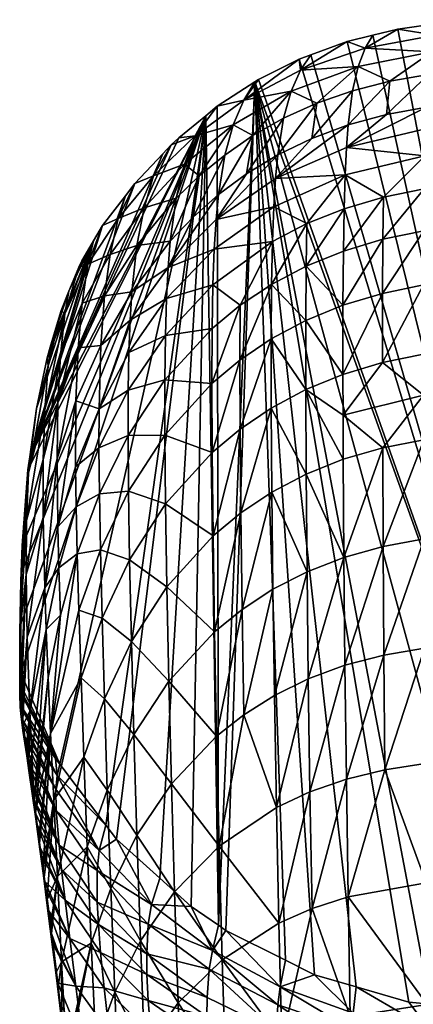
# Model space of a CAD drawing. Extents: x -0.027 to 0.037, y -0.111 to 0.028.
# Tile 9 of 18: x -0.027 to -0.005, y -0.027 to 0.028. Entities that reach past the tile are written whole.
import ezdxf

# ---------------------------------------------------------------- set-up
doc = ezdxf.new("R2010")
doc.units = 0
doc.layers.add('mesh', color=7, linetype='CONTINUOUS')

msp = doc.modelspace()

# ---------------------------------------------------------------- meshes
at = {"layer": 'mesh'}
mesh = msp.add_polyface(dxfattribs=at)
corners = [(0.004285, -0.027334, 0.000267), (-0.011091, 0.025859, 0.000267), (-0.011743, 0.025619, 0.000267), (-0.009059, 0.026607, 0.000267), (-0.006215, 0.027296, 0.000267), (-0.007612, 0.026958, 0.000267), (-0.003895, 0.027627, 0.000267), (-0.000054, 0.027827, 0.000267), (-0.003757, 0.027647, 0.000267), (-0.004716, 0.020204, 0.070442), (-0.004747, 0.018341, 0.077331), (-0.007032, 0.017881, 0.077099), (-0.002429, 0.013253, 0.090635), (-0.000054, 0.013352, 0.090602), (-0.000054, 0.012123, 0.09279), (-0.002423, 0.016282, 0.08416), (-0.000054, 0.015626, 0.085993), (-0.000054, 0.013977, 0.08949), (-0.000054, 0.010045, 0.095891), (-0.000054, 0.016381, 0.084095), (-0.000054, 0.017092, 0.082308), (-0.004769, 0.015993, 0.084057), (-0.000054, 0.018942, 0.07664), (-0.000054, 0.020348, 0.071374), (-0.000054, 0.01873, 0.077298), (-0.000054, 0.017347, 0.0816), (-0.007063, 0.015524, 0.083779), (-0.009271, 0.014865, 0.083318), (-0.009291, 0.011823, 0.089658), (-0.00708, 0.012488, 0.090169), (-0.00478, 0.012961, 0.090492), (-0.009232, 0.017235, 0.076689), (-0.01131, 0.016404, 0.076102), (-0.009174, 0.019128, 0.069896), (-0.011355, 0.014018, 0.082674), (-0.013063, 0.018933, 0.061901), (-0.009098, 0.020667, 0.063), (-0.013162, 0.017339, 0.068678), (-0.013284, 0.012996, 0.081861), (-0.011377, 0.010967, 0.08896), (0.002314, 0.016282, 0.08416), (0.00232, 0.013253, 0.090635)]
mesh.append_faces([[corners[k] for k in face] for face in [(0, 1, 2, 2), (0, 3, 1, 1), (0, 4, 5, 5), (0, 6, 4, 4), (0, 7, 8, 8), (9, 10, 11, 11), (12, 13, 14, 14), (15, 16, 17, 17), (14, 18, 12, 12), (15, 19, 16, 16), (15, 20, 19, 19), (21, 20, 15, 15), (22, 9, 23, 23), (22, 10, 9, 9), (24, 10, 22, 22), (24, 25, 10, 10), (21, 25, 20, 20), (21, 10, 25, 25), (26, 10, 21, 21), (26, 11, 10, 10), (27, 11, 26, 26), (26, 28, 27, 27), (26, 29, 28, 28), (21, 29, 26, 26), (21, 30, 29, 29), (15, 30, 21, 21), (15, 12, 30, 30), (17, 12, 15, 15), (17, 13, 12, 12), (31, 32, 33, 33), (31, 34, 32, 32), (33, 35, 36, 36), (32, 37, 33, 33), (38, 34, 39, 39), (38, 32, 34, 34), (34, 27, 28, 28), (31, 27, 34, 34), (31, 11, 27, 27), (33, 11, 31, 31), (33, 9, 11, 11), (36, 9, 33, 33), (40, 19, 20, 20), (40, 16, 19, 19), (41, 17, 16, 16)]])
mesh = msp.add_polyface(dxfattribs=at)
corners = [(-0.008045, 0.026238, 0.013288), (-0.007612, 0.026958, 0.000267), (-0.006215, 0.027296, 0.000267), (-0.01166, 0.025003, 0.012915), (-0.011091, 0.025859, 0.000267), (-0.009059, 0.026607, 0.000267), (-0.004328, 0.026023, 0.027754), (-0.00326, 0.026225, 0.026517), (-0.002575, 0.026228, 0.027233), (-0.003749, 0.026238, 0.025656), (-0.004006, 0.026273, 0.024741), (-0.004037, 0.026336, 0.023755), (-0.004119, 0.026962, 0.013282), (-0.003825, 0.026423, 0.022794), (-0.003382, 0.026524, 0.021914), (-0.002757, 0.026622, 0.02119), (-0.004676, 0.021708, 0.063453), (-0.000054, 0.021584, 0.065832), (-0.004716, 0.020204, 0.070442), (-0.004626, 0.022929, 0.056394), (-0.006854, 0.022514, 0.056291), (-0.004497, 0.02475, 0.042137), (-0.009098, 0.020667, 0.063), (-0.000054, 0.023605, 0.053988), (-0.006665, 0.024374, 0.042102), (-0.009004, 0.021928, 0.056029), (-0.013063, 0.018933, 0.061901), (-0.010753, 0.023145, 0.041612), (-0.011041, 0.021172, 0.055611), (-0.012939, 0.020256, 0.055047), (-0.00876, 0.023839, 0.041927), (-0.008441, 0.025204, 0.027669), (-0.011743, 0.025619, 0.000267), (-0.003895, 0.027627, 0.000267), (-0.012191, 0.023816, 0.027113), (-0.012616, 0.022302, 0.041168), (-0.000054, 0.022664, 0.060033), (-0.001156, 0.026527, 0.023893)]
mesh.append_faces([[corners[k] for k in face] for face in [(0, 1, 2, 2), (3, 4, 5, 5), (6, 7, 8, 8), (9, 7, 6, 6), (6, 10, 9, 9), (6, 11, 10, 10), (12, 11, 6, 6), (12, 13, 11, 11), (14, 13, 12, 12), (12, 15, 14, 14), (16, 17, 18, 18), (19, 20, 21, 21), (19, 22, 20, 20), (23, 19, 21, 21), (21, 24, 6, 6), (20, 24, 21, 21), (20, 25, 24, 24), (22, 25, 20, 20), (22, 26, 25, 25), (27, 28, 29, 29), (27, 30, 28, 28), (31, 30, 27, 27), (3, 32, 4, 4), (12, 2, 33, 33), (12, 0, 2, 2), (6, 0, 12, 12), (6, 31, 0, 0), (24, 31, 6, 6), (24, 30, 31, 31), (25, 30, 24, 24), (25, 28, 30, 30), (26, 28, 25, 25), (0, 5, 1, 1), (0, 3, 5, 5), (31, 3, 0, 0), (31, 34, 3, 3), (27, 34, 31, 31), (27, 35, 34, 34), (29, 35, 27, 27), (22, 16, 18, 18), (19, 16, 22, 22), (19, 36, 16, 16), (37, 10, 11, 11), (37, 9, 10, 10)]])
mesh = msp.add_polyface(dxfattribs=at)
corners = [(-0.014227, 0.024341, 0.000267), (-0.012511, -0.024879, 0.000267), (-0.010885, -0.025698, 0.000267), (-0.015839, -0.023201, 0.000267), (-0.011743, 0.025619, 0.000267), (-0.014014, 0.024479, 0.000267), (0.004285, -0.027334, 0.000267), (-0.007612, 0.026958, 0.000267), (-0.009059, 0.026607, 0.000267), (-0.000054, -0.027743, 0.000267), (-0.004394, -0.027334, 0.000267), (-0.005609, -0.02722, 0.000267), (-0.008556, -0.02637, 0.000267), (-0.011351, 0.002359, 0.099889), (-0.009273, 0.003193, 0.100675), (-0.009235, -0.002311, 0.104995), (-0.000054, -0.011862, 0.112016), (-0.000054, -0.013702, 0.112685), (-0.002383, -0.013694, 0.112623), (-0.002402, -0.00718, 0.10982), (-0.002416, -0.001027, 0.106279), (-0.000054, -0.007137, 0.109904), (-0.000054, -0.00211, 0.107107), (-0.000054, -0.003575, 0.107997), (-0.004755, -0.001271, 0.106039), (-0.006997, -0.007774, 0.109123), (-0.00704, -0.001696, 0.105615), (-0.004726, -0.007388, 0.109563), (-0.006941, -0.014202, 0.111909), (-0.004689, -0.01386, 0.112357), (-0.009103, -0.014729, 0.111268), (-0.000054, -0.016836, 0.113825), (-0.011302, -0.003114, 0.104181), (-0.011231, -0.009109, 0.107658), (-0.009178, -0.008349, 0.108487), (-0.011137, -0.01544, 0.110434), (-0.014835, -0.011122, 0.105481), (-0.013123, -0.010041, 0.106648), (-0.013012, -0.016321, 0.109421), (-0.013208, -0.004091, 0.103187), (-0.014935, -0.005218, 0.102035), (-0.013268, 0.001349, 0.098924), (-0.015006, 0.000187, 0.097803), (-0.007068, 0.003838, 0.101268)]
mesh.append_faces([[corners[k] for k in face] for face in [(0, 1, 2, 2), (0, 3, 1, 1), (4, 5, 6, 6), (7, 8, 6, 6), (0, 9, 6, 6), (10, 9, 0, 0), (0, 11, 10, 10), (0, 12, 11, 11), (2, 12, 0, 0), (13, 14, 15, 15), (16, 17, 18, 18), (19, 16, 18, 18), (20, 21, 19, 19), (22, 23, 20, 20), (24, 25, 26, 26), (27, 25, 24, 24), (28, 27, 29, 29), (28, 25, 27, 27), (30, 25, 28, 28), (20, 27, 24, 24), (19, 27, 20, 20), (19, 29, 27, 27), (18, 29, 19, 19), (18, 31, 29, 29), (17, 31, 18, 18), (15, 32, 13, 13), (15, 33, 32, 32), (34, 33, 15, 15), (34, 35, 33, 33), (30, 35, 34, 34), (36, 37, 38, 38), (36, 39, 37, 37), (40, 39, 36, 36), (41, 40, 42, 42), (41, 39, 40, 40), (32, 39, 41, 41), (32, 37, 39, 39), (33, 37, 32, 32), (33, 38, 37, 37), (35, 38, 33, 33), (34, 25, 30, 30), (34, 26, 25, 25), (15, 26, 34, 34), (15, 43, 26, 26)]])
mesh = msp.add_polyface(dxfattribs=at)
corners = [(-0.01848, 0.02121, 0.000267), (-0.026815, 0.00333, 0.000267), (-0.016972, 0.022448, 0.000267), (-0.019887, 0.019086, 0.010471), (-0.019377, 0.020311, 0.000267), (-0.018908, 0.02081, 0.000267), (-0.020941, 0.018649, 0.000267), (-0.017564, 0.021322, 0.011399), (-0.014839, 0.023327, 0.012245), (-0.014014, 0.024479, 0.000267), (-0.011743, 0.025619, 0.000267), (-0.014227, 0.024341, 0.000267), (-0.016325, 0.02298, 0.000267), (-0.016391, 0.016627, 0.060283), (-0.013063, 0.018933, 0.061901), (-0.013162, 0.017339, 0.068678), (-0.009174, 0.019128, 0.069896), (-0.01166, 0.025003, 0.012915), (-0.012191, 0.023816, 0.027113), (-0.014336, 0.021329, 0.040613), (-0.015905, 0.020245, 0.03997), (-0.015433, 0.021944, 0.026185), (-0.016258, 0.018026, 0.053571), (-0.01468, 0.019199, 0.054359), (-0.012939, 0.020256, 0.055047), (-0.011041, 0.021172, 0.055611), (-0.012616, 0.022302, 0.041168), (-0.018154, 0.019728, 0.025029), (-0.017328, 0.01907, 0.03926), (-0.017679, 0.016759, 0.052705), (-0.019074, 0.013933, 0.058335), (-0.018952, 0.015417, 0.051782), (-0.018615, 0.017824, 0.038501), (-0.020419, 0.01728, 0.023762), (-0.021873, 0.016682, 0.009519), (-0.021466, 0.017966, 0.000267), (-0.022753, 0.016293, 0.000267)]
mesh.append_faces([[corners[k] for k in face] for face in [(0, 1, 2, 2), (3, 4, 5, 5), (3, 6, 4, 4), (0, 7, 5, 5), (0, 2, 7, 7), (8, 9, 10, 10), (8, 11, 9, 9), (12, 11, 8, 8), (13, 14, 15, 15), (16, 15, 14, 14), (17, 8, 10, 10), (18, 8, 17, 17), (19, 20, 21, 21), (19, 22, 20, 20), (23, 22, 19, 19), (14, 24, 25, 25), (13, 24, 14, 14), (19, 26, 23, 23), (19, 18, 26, 26), (21, 18, 19, 19), (21, 8, 18, 18), (7, 8, 21, 21), (7, 12, 8, 8), (2, 12, 7, 7), (7, 3, 5, 5), (7, 27, 3, 3), (21, 27, 7, 7), (21, 28, 27, 27), (20, 28, 21, 21), (20, 29, 28, 28), (22, 29, 20, 20), (24, 23, 26, 26), (13, 23, 24, 24), (13, 22, 23, 23), (30, 29, 22, 22), (31, 28, 29, 29), (32, 28, 31, 31), (32, 27, 28, 28), (33, 27, 32, 32), (33, 3, 27, 27), (34, 3, 33, 33), (34, 6, 3, 3), (35, 6, 34, 34), (34, 36, 35, 35)]])
mesh = msp.add_polyface(dxfattribs=at)
corners = [(-0.025291, -0.014515, 0.012499), (-0.022559, -0.017309, 0.000267), (-0.02514, -0.013884, 0.000267), (-0.014227, 0.024341, 0.000267), (-0.016254, -0.022918, 0.000267), (-0.015839, -0.023201, 0.000267), (-0.016972, 0.022448, 0.000267), (-0.017781, -0.021874, 0.000267), (-0.021968, -0.018095, 0.000267), (-0.019547, -0.02028, 0.000267), (-0.027311, -0.008763, 0.000267), (-0.027343, -0.006099, 0.000267), (-0.025184, -0.002886, 0.060879), (-0.024221, 0.000525, 0.063533), (-0.024162, -0.0021, 0.069241), (-0.025244, -0.000593, 0.055218), (-0.025476, -0.015888, 0.073477), (-0.023948, -0.009046, 0.079818), (-0.023789, -0.013505, 0.084376), (-0.025646, -0.012176, 0.068678), (-0.024071, -0.005252, 0.074718), (-0.019035, -0.009234, 0.097912), (-0.016363, -0.012324, 0.104185), (-0.018893, -0.014987, 0.10131), (-0.016477, -0.006468, 0.100755), (-0.019143, -0.003944, 0.093775), (-0.016559, -0.0011, 0.096553), (-0.019216, 0.00069, 0.088886), (-0.020993, -0.012223, 0.094825), (-0.021128, -0.007019, 0.090758), (-0.021227, -0.002437, 0.085973), (-0.02129, 0.001401, 0.080584), (-0.022862, -0.001882, 0.077684), (-0.022769, -0.005701, 0.082932), (-0.022642, -0.010224, 0.087606), (-0.022479, -0.015337, 0.091598), (-0.020825, -0.017866, 0.098188), (-0.015006, 0.000187, 0.097803), (-0.014935, -0.005218, 0.102035), (-0.014835, -0.011122, 0.105481), (-0.016219, -0.018493, 0.106953), (-0.013012, -0.016321, 0.109421), (-0.022919, 0.001259, 0.072039)]
mesh.append_faces([[corners[k] for k in face] for face in [(0, 1, 2, 2), (3, 4, 5, 5), (6, 7, 4, 4), (6, 8, 9, 9), (6, 1, 8, 8), (6, 10, 2, 2), (6, 11, 10, 10), (12, 13, 14, 14), (12, 15, 13, 13), (16, 17, 18, 18), (19, 20, 17, 17), (14, 20, 19, 19), (21, 22, 23, 23), (21, 24, 22, 22), (25, 24, 21, 21), (25, 26, 24, 24), (27, 26, 25, 25), (28, 21, 23, 23), (29, 21, 28, 28), (29, 25, 21, 21), (30, 25, 29, 29), (30, 27, 25, 25), (31, 27, 30, 30), (30, 32, 31, 31), (30, 33, 32, 32), (29, 33, 30, 30), (29, 34, 33, 33), (28, 34, 29, 29), (28, 35, 34, 34), (36, 35, 28, 28), (37, 24, 26, 26), (38, 24, 37, 37), (38, 22, 24, 24), (39, 22, 38, 38), (39, 40, 22, 22), (41, 40, 39, 39), (42, 14, 13, 13), (32, 14, 42, 42), (32, 20, 14, 14), (33, 20, 32, 32), (33, 17, 20, 20), (34, 17, 33, 33), (34, 18, 17, 17), (35, 18, 34, 34)]])
mesh = msp.add_polyface(dxfattribs=at)
corners = [(-0.016325, 0.02298, 0.000267), (-0.016254, -0.022918, 0.000267), (-0.014227, 0.024341, 0.000267), (-0.023255, 0.015433, 0.000267), (-0.024075, 0.013969, 0.000267), (-0.024625, 0.012614, 0.000267), (-0.023905, 0.014317, 0.000267), (-0.026815, 0.00333, 0.000267), (-0.022753, 0.016293, 0.000267), (-0.020941, 0.018649, 0.000267), (-0.021466, 0.017966, 0.000267), (-0.019377, 0.020311, 0.000267), (-0.018908, 0.02081, 0.000267), (-0.01848, 0.02121, 0.000267), (-0.020419, 0.01728, 0.023762), (-0.022312, 0.014674, 0.022451), (-0.021873, 0.016682, 0.009519), (-0.02485, 0.011351, 0.007575), (-0.023562, 0.014133, 0.008566), (-0.013235, 0.015401, 0.07535), (-0.01131, 0.016404, 0.076102), (-0.013284, 0.012996, 0.081861), (-0.013162, 0.017339, 0.068678), (-0.016495, 0.014965, 0.066917), (-0.016391, 0.016627, 0.060283), (-0.019074, 0.013933, 0.058335), (-0.015039, 0.011822, 0.080901), (-0.01657, 0.01297, 0.073449), (-0.019166, 0.012196, 0.06481), (-0.021207, 0.010999, 0.056208), (-0.02111, 0.01257, 0.049828), (-0.018952, 0.015417, 0.051782), (-0.020825, 0.015169, 0.03689), (-0.018615, 0.017824, 0.038501), (-0.022635, 0.012362, 0.03522), (-0.016258, 0.018026, 0.053571), (-0.017679, 0.016759, 0.052705), (-0.023892, 0.01194, 0.021131), (-0.025094, 0.009015, 0.019776), (-0.025067, 0.011525, 0.000267), (-0.019228, 0.010139, 0.071185), (-0.016615, 0.010523, 0.079822)]
mesh.append_faces([[corners[k] for k in face] for face in [(0, 1, 2, 2), (3, 4, 5, 5), (6, 4, 3, 3), (7, 8, 3, 3), (7, 9, 10, 10), (7, 11, 9, 9), (12, 11, 7, 7), (13, 12, 7, 7), (14, 15, 16, 16), (17, 5, 4, 4), (18, 3, 8, 8), (18, 6, 3, 3), (19, 20, 21, 21), (19, 22, 20, 20), (23, 22, 19, 19), (23, 24, 22, 22), (25, 24, 23, 23), (26, 19, 21, 21), (27, 19, 26, 26), (27, 23, 19, 19), (28, 23, 27, 27), (28, 25, 23, 23), (29, 25, 28, 28), (30, 25, 29, 29), (30, 31, 25, 25), (32, 31, 30, 30), (32, 33, 31, 31), (14, 33, 32, 32), (32, 15, 14, 14), (32, 34, 15, 15), (30, 34, 32, 32), (25, 35, 24, 24), (31, 36, 25, 25), (37, 38, 18, 18), (18, 4, 6, 6), (18, 17, 4, 4), (38, 17, 18, 18), (17, 39, 5, 5), (27, 40, 28, 28), (26, 41, 27, 27), (16, 18, 8, 8), (15, 18, 16, 16), (15, 37, 18, 18), (34, 37, 15, 15)]])
mesh = msp.add_polyface(dxfattribs=at)
corners = [(-0.014227, 0.024341, 0.000267), (0.004285, -0.027334, 0.000267), (-0.014014, 0.024479, 0.000267), (-0.002425, 0.004563, 0.101881), (-0.000054, 0.001115, 0.104892), (-0.002416, -0.001027, 0.106279), (-0.000054, 0.004057, 0.102486), (-0.000054, 0.004649, 0.101909), (-0.004779, 0.006793, 0.099154), (-0.000054, 0.010045, 0.095891), (-0.000054, 0.009483, 0.096632), (-0.002429, 0.009365, 0.096618), (-0.000054, 0.006744, 0.099868), (-0.000054, 0.007171, 0.09937), (-0.000054, 0.009194, 0.097013), (-0.00704, -0.001696, 0.105615), (-0.007068, 0.003838, 0.101268), (-0.004773, 0.004291, 0.101667), (-0.00708, 0.012488, 0.090169), (-0.009292, 0.007948, 0.095517), (-0.009291, 0.011823, 0.089658), (-0.007082, 0.008609, 0.096073), (-0.00478, 0.012961, 0.090492), (-0.004782, 0.009079, 0.096437), (-0.002429, 0.013253, 0.090635), (-0.009285, 0.005676, 0.098196), (-0.011351, 0.002359, 0.099889), (-0.011376, 0.007096, 0.094771), (-0.009273, 0.003193, 0.100675), (-0.0133, 0.006068, 0.093847), (-0.013306, 0.009936, 0.088088), (-0.011377, 0.010967, 0.08896), (-0.004755, -0.001271, 0.106039), (-0.009235, -0.002311, 0.104995), (-0.011355, 0.014018, 0.082674), (0.002317, 0.004563, 0.101881), (0.002321, 0.009365, 0.096618)]
mesh.append_faces([[corners[k] for k in face] for face in [(0, 1, 2, 2), (3, 4, 5, 5), (3, 6, 4, 4), (3, 7, 6, 6), (8, 7, 3, 3), (9, 10, 11, 11), (8, 12, 7, 7), (8, 13, 12, 12), (11, 13, 8, 8), (11, 14, 13, 13), (10, 14, 11, 11), (15, 16, 17, 17), (18, 19, 20, 20), (18, 21, 19, 19), (22, 21, 18, 18), (22, 23, 21, 21), (24, 23, 22, 22), (21, 25, 19, 19), (21, 8, 25, 25), (23, 8, 21, 21), (23, 11, 8, 8), (24, 11, 23, 23), (24, 9, 11, 11), (26, 27, 28, 28), (29, 27, 26, 26), (30, 31, 27, 27), (32, 15, 17, 17), (8, 16, 25, 25), (8, 17, 16, 16), (3, 17, 8, 8), (3, 32, 17, 17), (5, 32, 3, 3), (28, 16, 33, 33), (28, 25, 16, 16), (27, 25, 28, 28), (27, 19, 25, 25), (31, 19, 27, 27), (31, 20, 19, 19), (34, 20, 31, 31), (12, 35, 7, 7), (36, 10, 9, 9), (36, 14, 10, 10), (36, 13, 14, 14)]])
mesh = msp.add_polyface(dxfattribs=at)
corners = [(-0.016972, 0.022448, 0.000267), (-0.016254, -0.022918, 0.000267), (-0.016325, 0.02298, 0.000267), (-0.019547, -0.02028, 0.000267), (-0.017781, -0.021874, 0.000267), (-0.02514, -0.013884, 0.000267), (-0.022559, -0.017309, 0.000267), (-0.027237, -0.001632, 0.000267), (-0.027273, -0.003158, 0.000267), (-0.027343, -0.006099, 0.000267), (-0.013306, 0.009936, 0.088088), (-0.0133, 0.006068, 0.093847), (-0.015047, 0.004886, 0.09277), (-0.011376, 0.007096, 0.094771), (-0.013284, 0.012996, 0.081861), (-0.011377, 0.010967, 0.08896), (-0.015058, 0.008752, 0.087066), (-0.015039, 0.011822, 0.080901), (-0.02111, 0.01257, 0.049828), (-0.022843, 0.009573, 0.047797), (-0.022635, 0.012362, 0.03522), (-0.021207, 0.010999, 0.056208), (-0.015006, 0.000187, 0.097803), (-0.013268, 0.001349, 0.098924), (-0.011351, 0.002359, 0.099889), (-0.011302, -0.003114, 0.104181), (-0.019216, 0.00069, 0.088886), (-0.01661, 0.003579, 0.091567), (-0.016559, -0.0011, 0.096553), (-0.019254, 0.004542, 0.083364), (-0.016629, 0.007441, 0.085921), (-0.019258, 0.007646, 0.077406), (-0.016615, 0.010523, 0.079822), (-0.019228, 0.010139, 0.071185), (-0.02129, 0.001401, 0.080584), (-0.021318, 0.004525, 0.074779), (-0.021312, 0.007064, 0.06872), (-0.021275, 0.009185, 0.062513), (-0.022939, 0.006027, 0.060122), (-0.022944, 0.003843, 0.066152), (-0.022919, 0.001259, 0.072039), (-0.022862, -0.001882, 0.077684), (-0.019166, 0.012196, 0.06481), (-0.01657, 0.01297, 0.073449)]
mesh.append_faces([[corners[k] for k in face] for face in [(0, 1, 2, 2), (3, 4, 0, 0), (5, 6, 0, 0), (7, 8, 0, 0), (8, 9, 0, 0), (10, 11, 12, 12), (10, 13, 11, 11), (14, 15, 10, 10), (16, 10, 12, 12), (16, 14, 10, 10), (17, 14, 16, 16), (18, 19, 20, 20), (21, 19, 18, 18), (11, 22, 12, 12), (11, 23, 22, 22), (24, 23, 11, 11), (24, 25, 23, 23), (26, 27, 28, 28), (29, 27, 26, 26), (29, 30, 27, 27), (31, 30, 29, 29), (31, 32, 30, 30), (33, 32, 31, 31), (34, 29, 26, 26), (35, 29, 34, 34), (35, 31, 29, 29), (36, 31, 35, 35), (36, 33, 31, 31), (37, 33, 36, 36), (36, 38, 37, 37), (35, 39, 36, 36), (34, 40, 35, 35), (34, 41, 40, 40), (21, 38, 19, 19), (21, 37, 38, 38), (42, 37, 21, 21), (42, 33, 37, 37), (43, 32, 33, 33), (17, 30, 32, 32), (16, 30, 17, 17), (16, 27, 30, 30), (12, 27, 16, 16), (12, 28, 27, 27), (22, 28, 12, 12)]])
mesh = msp.add_polyface(dxfattribs=at)
corners = [(-0.025848, 0.008875, 0.000267), (-0.023255, 0.015433, 0.000267), (-0.025631, 0.009612, 0.000267), (-0.026441, 0.006037, 0.000267), (-0.024625, 0.012614, 0.000267), (-0.025067, 0.011525, 0.000267), (-0.026815, 0.00333, 0.000267), (-0.021466, 0.017966, 0.000267), (-0.022753, 0.016293, 0.000267), (-0.016972, 0.022448, 0.000267), (-0.026917, 0.002597, 0.000267), (-0.027237, -0.001632, 0.000267), (-0.025788, 0.008432, 0.006546), (-0.026894, 0.002432, 0.004398), (-0.023892, 0.01194, 0.021131), (-0.02524, 0.006361, 0.031807), (-0.025094, 0.009015, 0.019776), (-0.024116, 0.009441, 0.033529), (-0.02529, 0.003239, 0.043638), (-0.024235, 0.006471, 0.045733), (-0.025244, -0.000593, 0.055218), (-0.024252, 0.002769, 0.057687), (-0.024221, 0.000525, 0.063533), (-0.026063, -0.000067, 0.041517), (-0.026063, 0.003189, 0.030054), (-0.025972, 0.005976, 0.018388), (-0.02485, 0.011351, 0.007575), (-0.027, -0.000234, 0.015533), (-0.027022, -0.003266, 0.026482), (-0.021312, 0.007064, 0.06872), (-0.022944, 0.003843, 0.066152), (-0.022939, 0.006027, 0.060122), (-0.021318, 0.004525, 0.074779), (-0.022919, 0.001259, 0.072039), (-0.022635, 0.012362, 0.03522), (-0.022843, 0.009573, 0.047797)]
mesh.append_faces([[corners[k] for k in face] for face in [(0, 1, 2, 2), (0, 3, 1, 1), (4, 5, 2, 2), (1, 4, 2, 2), (6, 1, 3, 3), (7, 8, 6, 6), (9, 10, 11, 11), (9, 6, 10, 10), (12, 2, 5, 5), (10, 13, 11, 11), (12, 0, 2, 2), (12, 3, 0, 0), (13, 3, 12, 12), (13, 6, 3, 3), (10, 6, 13, 13), (14, 15, 16, 16), (17, 15, 14, 14), (17, 18, 15, 15), (19, 18, 17, 17), (19, 20, 18, 18), (21, 20, 19, 19), (21, 22, 20, 20), (23, 15, 18, 18), (24, 15, 23, 23), (24, 16, 15, 15), (16, 25, 26, 26), (24, 25, 16, 16), (24, 27, 25, 25), (28, 27, 24, 24), (26, 12, 5, 5), (25, 12, 26, 26), (25, 13, 12, 12), (27, 13, 25, 25), (29, 30, 31, 31), (32, 33, 30, 30), (34, 17, 14, 14), (35, 17, 34, 34), (35, 19, 17, 17), (31, 19, 35, 35), (31, 21, 19, 19), (30, 21, 31, 31), (30, 22, 21, 21), (33, 22, 30, 30)]])
mesh = msp.add_polyface(dxfattribs=at)
corners = [(-0.027203, -0.010909, 0.013001), (-0.027331, -0.010404, 0.010949), (-0.027316, -0.011065, 0.022254), (-0.027205, -0.010788, 0.010929), (-0.02514, -0.013884, 0.000267), (-0.027311, -0.008763, 0.000267), (-0.027303, -0.009499, 0.000267), (-0.026961, -0.006777, 0.037214), (-0.027215, -0.01174, 0.03403), (-0.027234, -0.011613, 0.033084), (-0.026814, -0.010947, 0.047682), (-0.027311, -0.011017, 0.02629), (-0.027022, -0.003266, 0.026482), (-0.027348, -0.009768, 0.02286), (-0.027343, -0.006099, 0.000267), (-0.027315, -0.003633, 0.002179), (-0.027273, -0.003158, 0.000267), (-0.027237, -0.001632, 0.000267), (-0.026894, 0.002432, 0.004398), (-0.024162, -0.0021, 0.069241), (-0.025097, -0.00554, 0.066405), (-0.025184, -0.002886, 0.060879), (-0.025646, -0.012176, 0.068678), (-0.025783, -0.00903, 0.063543), (-0.025891, -0.006352, 0.058199), (-0.025972, -0.004016, 0.052723), (-0.026063, -0.000067, 0.041517), (-0.026063, 0.003189, 0.030054), (-0.025244, -0.000593, 0.055218), (-0.02529, 0.003239, 0.043638), (-0.027369, -0.006497, 0.012619), (-0.027, -0.000234, 0.015533), (-0.027377, -0.010002, 0.010969), (-0.027245, -0.009895, 0.000267), (-0.027355, -0.010672, 0.022355), (-0.027125, -0.010275, 0.000267), (-0.026569, -0.016095, 0.057776)]
mesh.append_faces([[corners[k] for k in face] for face in [(0, 1, 2, 2), (3, 1, 0, 0), (4, 5, 6, 6), (7, 8, 9, 9), (10, 8, 7, 7), (11, 7, 9, 9), (11, 12, 7, 7), (13, 12, 11, 11), (14, 15, 5, 5), (14, 16, 15, 15), (17, 15, 16, 16), (17, 18, 15, 15), (19, 20, 21, 21), (19, 22, 20, 20), (23, 20, 22, 22), (24, 20, 23, 23), (24, 21, 20, 20), (25, 21, 24, 24), (10, 25, 24, 24), (7, 25, 10, 10), (7, 26, 25, 25), (12, 26, 7, 7), (12, 27, 26, 26), (25, 28, 21, 21), (25, 29, 28, 28), (26, 29, 25, 25), (12, 30, 31, 31), (13, 30, 12, 12), (31, 15, 18, 18), (30, 15, 31, 31), (30, 5, 15, 15), (32, 33, 6, 6), (32, 1, 33, 33), (32, 2, 1, 1), (34, 2, 32, 32), (3, 33, 1, 1), (35, 33, 3, 3), (4, 6, 33, 33), (11, 34, 13, 13), (23, 36, 24, 24), (13, 32, 30, 30), (34, 32, 13, 13), (32, 5, 30, 30), (32, 6, 5, 5)]])
mesh = msp.add_polyface(dxfattribs=at)
corners = [(-0.027205, -0.010788, 0.010929), (-0.025382, -0.013563, 0.000267), (-0.027125, -0.010275, 0.000267), (-0.025291, -0.014515, 0.012499), (-0.027203, -0.010909, 0.013001), (-0.027197, -0.011448, 0.022225), (-0.02709, -0.012382, 0.032997), (-0.026988, -0.013094, 0.038385), (-0.025329, -0.016492, 0.0368), (-0.025358, -0.01529, 0.02468), (-0.027162, -0.011751, 0.025717), (-0.02514, -0.013884, 0.000267), (-0.026749, -0.014739, 0.048958), (-0.026845, -0.014379, 0.049033), (-0.026687, -0.015176, 0.050947), (-0.026987, -0.013425, 0.043733), (-0.026887, -0.013791, 0.04367), (-0.026869, -0.014007, 0.049109), (-0.02678, -0.014611, 0.051836), (-0.026957, -0.013424, 0.045888), (-0.027014, -0.013045, 0.043797), (-0.0272, -0.012005, 0.033041), (-0.027215, -0.01174, 0.03403), (-0.027234, -0.011613, 0.033084), (-0.027311, -0.011017, 0.02629), (-0.027316, -0.011065, 0.022254), (-0.026698, -0.015175, 0.054385), (-0.026707, -0.013361, 0.052787), (-0.026814, -0.010947, 0.047682), (-0.025783, -0.00903, 0.063543), (-0.025646, -0.012176, 0.068678), (-0.026499, -0.016594, 0.059617), (-0.025891, -0.006352, 0.058199), (-0.023948, -0.009046, 0.079818), (-0.025476, -0.015888, 0.073477), (-0.027355, -0.010672, 0.022355), (-0.027245, -0.009895, 0.000267), (-0.026569, -0.016095, 0.057776)]
mesh.append_faces([[corners[k] for k in face] for face in [(0, 1, 2, 2), (0, 3, 1, 1), (4, 3, 0, 0), (4, 5, 3, 3), (6, 7, 8, 8), (9, 5, 10, 10), (9, 3, 5, 5), (3, 11, 1, 1), (10, 6, 9, 9), (12, 13, 14, 14), (12, 15, 13, 13), (16, 15, 12, 12), (13, 17, 18, 18), (13, 19, 17, 17), (15, 19, 13, 13), (15, 20, 19, 19), (21, 20, 15, 15), (21, 22, 20, 20), (7, 15, 16, 16), (7, 21, 15, 15), (6, 21, 7, 7), (21, 23, 22, 22), (21, 24, 23, 23), (25, 24, 21, 21), (10, 21, 6, 6), (10, 25, 21, 21), (5, 25, 10, 10), (4, 25, 5, 5), (26, 18, 27, 27), (17, 27, 18, 18), (17, 28, 27, 27), (19, 28, 17, 17), (28, 20, 22, 22), (19, 20, 28, 28), (29, 30, 31, 31), (28, 32, 27, 27), (30, 33, 34, 34), (25, 35, 24, 24), (36, 1, 11, 11), (36, 2, 1, 1), (31, 37, 29, 29), (27, 37, 26, 26), (27, 32, 37, 37)]])
mesh = msp.add_polyface(dxfattribs=at)
corners = [(-0.02517, -0.018426, 0.048813), (-0.026749, -0.014739, 0.048958), (-0.026687, -0.015176, 0.050947), (-0.026887, -0.013791, 0.04367), (-0.025031, -0.019789, 0.054744), (-0.026478, -0.016681, 0.057135), (-0.026394, -0.017292, 0.059403), (-0.026586, -0.015892, 0.054204), (-0.024839, -0.021507, 0.060583), (-0.026225, -0.018554, 0.063219), (-0.022936, -0.018723, 0.02362), (-0.025291, -0.014515, 0.012499), (-0.025358, -0.01529, 0.02468), (-0.022559, -0.017309, 0.000267), (-0.025329, -0.016492, 0.0368), (-0.02709, -0.012382, 0.032997), (-0.023045, -0.019849, 0.035182), (-0.026988, -0.013094, 0.038385), (-0.026054, -0.020129, 0.068374), (-0.025973, -0.020456, 0.068228), (-0.026249, -0.018658, 0.064671), (-0.02648, -0.016948, 0.05951), (-0.026166, -0.018993, 0.064543), (-0.026265, -0.018314, 0.064798), (-0.026068, -0.019792, 0.068519), (-0.026316, -0.017942, 0.063679), (-0.026499, -0.016594, 0.059617), (-0.026677, -0.015539, 0.054294), (-0.02678, -0.014611, 0.051836), (-0.026698, -0.015175, 0.054385), (-0.026845, -0.014379, 0.049033), (-0.025646, -0.012176, 0.068678), (-0.025271, -0.020184, 0.077796), (-0.025847, -0.021473, 0.072139), (-0.025476, -0.015888, 0.073477), (-0.02601, -0.020232, 0.069466), (-0.023789, -0.013505, 0.084376), (-0.023596, -0.018518, 0.088289), (-0.026569, -0.016095, 0.057776)]
mesh.append_faces([[corners[k] for k in face] for face in [(0, 1, 2, 2), (0, 3, 1, 1), (4, 5, 6, 6), (4, 7, 5, 5), (8, 6, 9, 9), (8, 4, 6, 6), (0, 7, 4, 4), (2, 7, 0, 0), (10, 11, 12, 12), (10, 13, 11, 11), (12, 14, 10, 10), (12, 15, 14, 14), (14, 0, 16, 16), (14, 3, 0, 0), (17, 3, 14, 14), (18, 19, 20, 20), (21, 6, 5, 5), (21, 9, 6, 6), (20, 9, 21, 21), (20, 22, 9, 9), (19, 22, 20, 20), (18, 23, 24, 24), (20, 23, 18, 18), (20, 25, 23, 23), (21, 25, 20, 20), (21, 26, 25, 25), (5, 27, 21, 21), (5, 7, 27, 27), (27, 28, 29, 29), (30, 28, 27, 27), (2, 27, 7, 7), (2, 30, 27, 27), (31, 25, 26, 26), (32, 33, 34, 34), (31, 23, 25, 25), (31, 24, 23, 23), (34, 24, 31, 31), (34, 35, 24, 24), (33, 35, 34, 34), (32, 36, 37, 37), (34, 36, 32, 32), (38, 26, 21, 21), (21, 27, 38, 38), (27, 29, 38, 38)]])
mesh = msp.add_polyface(dxfattribs=at)
corners = [(-0.022655, -0.026423, 0.063395), (-0.024245, -0.026329, 0.071754), (-0.022369, -0.028898, 0.068677), (-0.024581, -0.023654, 0.066281), (-0.020189, -0.027128, 0.05543), (-0.020047, -0.028959, 0.060705), (-0.022852, -0.024447, 0.057918), (-0.024839, -0.021507, 0.060583), (-0.020258, -0.025666, 0.050058), (-0.022975, -0.02287, 0.052321), (-0.0169, -0.028035, 0.048174), (-0.016862, -0.029402, 0.053359), (-0.020272, -0.024512, 0.044626), (-0.016892, -0.026959, 0.042939), (-0.02304, -0.021625, 0.046649), (-0.025031, -0.019789, 0.054744), (-0.017781, -0.021874, 0.000267), (-0.02, -0.021759, 0.022629), (-0.016597, -0.024328, 0.021784), (-0.022936, -0.018723, 0.02362), (-0.021968, -0.018095, 0.000267), (-0.022559, -0.017309, 0.000267), (-0.019547, -0.02028, 0.000267), (-0.020184, -0.022847, 0.033668), (-0.023045, -0.019849, 0.035182), (-0.025329, -0.016492, 0.0368), (-0.016781, -0.025384, 0.032396), (-0.02517, -0.018426, 0.048813), (-0.01872, -0.021037, 0.104074), (-0.016046, -0.024853, 0.109188), (-0.018517, -0.02727, 0.106328), (-0.018893, -0.014987, 0.10131), (-0.016219, -0.018493, 0.106953), (-0.020625, -0.023791, 0.100947), (-0.020396, -0.02989, 0.10322), (-0.020825, -0.017866, 0.098188), (-0.020993, -0.012223, 0.094825), (-0.022284, -0.020864, 0.094922), (-0.022479, -0.015337, 0.091598), (-0.022058, -0.026657, 0.097674), (-0.023596, -0.018518, 0.088289), (-0.023789, -0.013505, 0.084376), (-0.023373, -0.023922, 0.091571), (-0.023121, -0.02958, 0.094312)]
mesh.append_faces([[corners[k] for k in face] for face in [(0, 1, 2, 2), (3, 1, 0, 0), (4, 0, 5, 5), (6, 0, 4, 4), (6, 3, 0, 0), (7, 3, 6, 6), (6, 8, 9, 9), (4, 8, 6, 6), (4, 10, 8, 8), (11, 10, 4, 4), (12, 8, 13, 13), (12, 9, 8, 8), (14, 9, 12, 12), (14, 15, 9, 9), (16, 17, 18, 18), (19, 20, 21, 21), (17, 20, 19, 19), (17, 22, 20, 20), (16, 22, 17, 17), (17, 23, 18, 18), (17, 24, 23, 23), (19, 24, 17, 17), (19, 25, 24, 24), (23, 12, 26, 26), (23, 14, 12, 12), (24, 14, 23, 23), (24, 27, 14, 14), (28, 29, 30, 30), (31, 32, 28, 28), (33, 30, 34, 34), (33, 28, 30, 30), (35, 28, 33, 33), (35, 31, 28, 28), (36, 31, 35, 35), (35, 37, 38, 38), (33, 37, 35, 35), (33, 39, 37, 37), (34, 39, 33, 33), (38, 40, 41, 41), (37, 40, 38, 38), (37, 42, 40, 40), (39, 42, 37, 37), (39, 43, 42, 42)]])
mesh = msp.add_polyface(dxfattribs=at)
corners = [(-0.000054, -0.028173, 0.007376), (-0.000054, -0.027743, 0.000267), (-0.004394, -0.027334, 0.000267), (-0.000689, -0.028656, 0.014751), (-0.020258, -0.025666, 0.050058), (-0.0169, -0.028035, 0.048174), (-0.016892, -0.026959, 0.042939), (-0.017781, -0.021874, 0.000267), (-0.016597, -0.024328, 0.021784), (-0.016254, -0.022918, 0.000267), (-0.012802, -0.026369, 0.021141), (-0.008784, -0.028778, 0.03089), (-0.008721, -0.027839, 0.020728), (-0.012511, -0.024879, 0.000267), (-0.015839, -0.023201, 0.000267), (-0.010885, -0.025698, 0.000267), (-0.008556, -0.02637, 0.000267), (-0.004455, -0.028753, 0.020465), (-0.005609, -0.02722, 0.000267), (-0.01293, -0.027379, 0.031456), (-0.016781, -0.025384, 0.032396), (-0.013005, -0.028859, 0.041711), (-0.020184, -0.022847, 0.033668), (-0.020272, -0.024512, 0.044626), (-0.012714, -0.029403, 0.113423), (-0.015844, -0.031334, 0.111005), (-0.016046, -0.024853, 0.109188), (-0.004584, -0.027357, 0.116308), (-0.000054, -0.025246, 0.116191), (-0.000054, -0.027361, 0.116651), (-0.000054, -0.022272, 0.115437), (-0.012875, -0.0228, 0.111639), (-0.016219, -0.018493, 0.106953), (-0.011021, -0.021975, 0.112646), (-0.008897, -0.028031, 0.115235), (-0.009009, -0.021316, 0.113476), (-0.004641, -0.020544, 0.114563), (-0.000054, -0.020468, 0.114902), (-0.01872, -0.021037, 0.104074), (-0.018893, -0.014987, 0.10131), (-0.016363, -0.012324, 0.104185), (-0.013012, -0.016321, 0.109421), (-0.011137, -0.01544, 0.110434), (-0.009103, -0.014729, 0.111268), (-0.006941, -0.014202, 0.111909), (-0.004689, -0.01386, 0.112357), (-0.000054, -0.016836, 0.113825)]
mesh.append_faces([[corners[k] for k in face] for face in [(0, 1, 2, 2), (3, 0, 2, 2), (4, 5, 6, 6), (7, 8, 9, 9), (10, 11, 12, 12), (10, 13, 14, 14), (10, 15, 13, 13), (12, 15, 10, 10), (12, 16, 15, 15), (17, 16, 12, 12), (17, 18, 16, 16), (19, 20, 21, 21), (8, 20, 19, 19), (8, 22, 20, 20), (8, 14, 9, 9), (8, 10, 14, 14), (19, 10, 8, 8), (19, 11, 10, 10), (20, 6, 21, 21), (20, 23, 6, 6), (24, 25, 26, 26), (27, 28, 29, 29), (30, 28, 27, 27), (31, 26, 32, 32), (31, 24, 26, 26), (33, 24, 31, 31), (33, 34, 24, 24), (35, 34, 33, 33), (35, 27, 34, 34), (36, 27, 35, 35), (36, 30, 27, 27), (37, 30, 36, 36), (38, 32, 26, 26), (39, 40, 32, 32), (41, 31, 32, 32), (42, 31, 41, 41), (42, 33, 31, 31), (43, 33, 42, 42), (43, 35, 33, 33), (44, 35, 43, 43), (44, 36, 35, 35), (45, 36, 44, 44), (45, 37, 36, 36), (46, 37, 45, 45)]])
mesh = msp.add_polyface(dxfattribs=at)
corners = [(-0.024839, -0.021507, 0.060583), (-0.026225, -0.018554, 0.063219), (-0.026166, -0.018993, 0.064543), (-0.025973, -0.020456, 0.068228), (-0.025918, -0.020879, 0.06914), (-0.024581, -0.023654, 0.066281), (-0.025756, -0.022119, 0.071807), (-0.025546, -0.023762, 0.074808), (-0.024245, -0.026329, 0.071754), (-0.025246, -0.02616, 0.078577), (-0.023826, -0.029622, 0.076882), (-0.025514, -0.02401, 0.075262), (-0.022975, -0.02287, 0.052321), (-0.025031, -0.019789, 0.054744), (-0.022852, -0.024447, 0.057918), (-0.02517, -0.018426, 0.048813), (-0.02304, -0.021625, 0.046649), (-0.025028, -0.028337, 0.08199), (-0.025323, -0.025863, 0.078794), (-0.02523, -0.026379, 0.080079), (-0.02503, -0.028045, 0.082239), (-0.025107, -0.027318, 0.080067), (-0.025592, -0.023701, 0.075452), (-0.025329, -0.025556, 0.079011), (-0.025601, -0.023383, 0.075642), (-0.025646, -0.023032, 0.074997), (-0.025835, -0.021801, 0.071973), (-0.025847, -0.021473, 0.072139), (-0.026054, -0.020129, 0.068374), (-0.02601, -0.020232, 0.069466), (-0.026068, -0.019792, 0.068519), (-0.025033, -0.024968, 0.081549), (-0.025271, -0.020184, 0.077796), (-0.023373, -0.023922, 0.091571), (-0.024765, -0.030099, 0.084746), (-0.023596, -0.018518, 0.088289)]
mesh.append_faces([[corners[k] for k in face] for face in [(0, 1, 2, 2), (3, 4, 5, 5), (6, 7, 8, 8), (8, 9, 10, 10), (8, 11, 9, 9), (7, 11, 8, 8), (5, 6, 8, 8), (4, 6, 5, 5), (0, 3, 5, 5), (2, 3, 0, 0), (0, 12, 13, 13), (14, 12, 0, 0), (15, 13, 16, 16), (17, 18, 19, 19), (19, 20, 17, 17), (21, 18, 17, 17), (9, 18, 21, 21), (9, 22, 18, 18), (11, 22, 9, 9), (18, 23, 19, 19), (18, 24, 23, 23), (22, 24, 18, 18), (22, 25, 24, 24), (26, 25, 22, 22), (26, 27, 25, 25), (28, 27, 26, 26), (28, 29, 27, 27), (28, 4, 3, 3), (26, 4, 28, 28), (26, 6, 4, 4), (22, 6, 26, 26), (22, 7, 6, 6), (11, 7, 22, 22), (28, 30, 29, 29), (19, 31, 20, 20), (31, 24, 32, 32), (31, 23, 24, 24), (19, 23, 31, 31), (32, 25, 27, 27), (24, 25, 32, 32), (31, 33, 34, 34), (31, 35, 33, 33), (32, 35, 31, 31)]])
mesh = msp.add_polyface(dxfattribs=at)
corners = [(-0.022369, -0.028898, 0.068677), (-0.024245, -0.026329, 0.071754), (-0.023826, -0.029622, 0.076882), (-0.024952, -0.02862, 0.081742), (-0.024644, -0.031338, 0.084623), (-0.025107, -0.027318, 0.080067), (-0.025246, -0.02616, 0.078577), (-0.02433, -0.034331, 0.087202), (-0.023336, -0.033599, 0.081501), (-0.024623, -0.031541, 0.084798), (-0.022801, -0.038249, 0.085445), (-0.02412, -0.036527, 0.088709), (-0.024016, -0.037616, 0.089456), (-0.021986, -0.031962, 0.073653), (-0.024102, -0.037394, 0.089824), (-0.023895, -0.039883, 0.091224), (-0.024093, -0.037162, 0.090196), (-0.02441, -0.034085, 0.087525), (-0.024329, -0.034639, 0.08842), (-0.023895, -0.039533, 0.091554), (-0.024405, -0.03383, 0.087851), (-0.02472, -0.030797, 0.085192), (-0.024721, -0.031072, 0.084907), (-0.025028, -0.028337, 0.08199), (-0.024734, -0.030669, 0.085055), (-0.024783, -0.030239, 0.084594), (-0.02503, -0.028045, 0.082239), (-0.023121, -0.02958, 0.094312), (-0.022842, -0.035395, 0.096614), (-0.023373, -0.023922, 0.091571), (-0.024765, -0.030099, 0.084746), (-0.025033, -0.024968, 0.081549)]
mesh.append_faces([[corners[k] for k in face] for face in [(0, 1, 2, 2), (2, 3, 4, 4), (2, 5, 3, 3), (6, 5, 2, 2), (7, 8, 9, 9), (7, 10, 8, 8), (10, 11, 12, 12), (7, 11, 10, 10), (8, 4, 9, 9), (8, 2, 4, 4), (13, 2, 8, 8), (13, 0, 2, 2), (14, 12, 11, 11), (15, 12, 14, 14), (16, 17, 18, 18), (16, 14, 17, 17), (19, 14, 16, 16), (17, 20, 18, 18), (17, 21, 20, 20), (22, 21, 17, 17), (7, 14, 11, 11), (7, 17, 14, 14), (9, 17, 7, 7), (9, 22, 17, 17), (4, 22, 9, 9), (4, 23, 22, 22), (3, 23, 4, 4), (22, 24, 21, 21), (22, 25, 24, 24), (23, 25, 22, 22), (23, 26, 25, 25), (5, 23, 3, 3), (27, 18, 20, 20), (28, 18, 27, 27), (28, 16, 18, 18), (19, 16, 28, 28), (21, 27, 20, 20), (21, 29, 27, 27), (24, 29, 21, 21), (26, 30, 25, 25), (26, 31, 30, 30), (30, 24, 25, 25), (30, 29, 24, 24)]])
mesh = msp.add_polyface(dxfattribs=at)
corners = [(-0.019818, -0.031262, 0.065813), (-0.016593, -0.033271, 0.063419), (-0.016765, -0.031112, 0.058463), (-0.019492, -0.034124, 0.070651), (-0.01634, -0.035963, 0.068132), (-0.019071, -0.037609, 0.075078), (-0.016004, -0.039253, 0.072467), (-0.021512, -0.035682, 0.078169), (-0.023336, -0.033599, 0.081501), (-0.022801, -0.038249, 0.085445), (-0.021986, -0.031962, 0.073653), (-0.022655, -0.026423, 0.063395), (-0.022369, -0.028898, 0.068677), (-0.020047, -0.028959, 0.060705), (-0.020189, -0.027128, 0.05543), (-0.016862, -0.029402, 0.053359), (-0.008815, -0.030151, 0.040997), (-0.013005, -0.028859, 0.041711), (-0.012983, -0.031151, 0.051852), (-0.012613, -0.037372, 0.066246), (-0.012792, -0.034808, 0.061652), (-0.012914, -0.032762, 0.056822), (-0.0169, -0.028035, 0.048174), (-0.016892, -0.026959, 0.042939), (-0.012317, -0.042826, 0.116022), (-0.015614, -0.037893, 0.112491), (-0.012528, -0.036087, 0.114864), (-0.018517, -0.02727, 0.106328), (-0.015844, -0.031334, 0.111005), (-0.018283, -0.033619, 0.108182), (-0.016046, -0.024853, 0.109188), (-0.020396, -0.02989, 0.10322), (-0.020136, -0.036101, 0.105111), (-0.021804, -0.032617, 0.099963), (-0.022058, -0.026657, 0.097674), (-0.021522, -0.038684, 0.101888), (-0.012714, -0.029403, 0.113423), (-0.018019, -0.040044, 0.109718), (-0.023121, -0.02958, 0.094312), (-0.022842, -0.035395, 0.096614), (-0.022538, -0.041315, 0.09857)]
mesh.append_faces([[corners[k] for k in face] for face in [(0, 1, 2, 2), (3, 1, 0, 0), (3, 4, 1, 1), (5, 4, 3, 3), (5, 6, 4, 4), (7, 8, 9, 9), (10, 8, 7, 7), (3, 7, 5, 5), (3, 10, 7, 7), (0, 10, 3, 3), (11, 12, 13, 13), (14, 13, 15, 15), (16, 17, 18, 18), (19, 4, 6, 6), (20, 4, 19, 19), (20, 1, 4, 4), (21, 1, 20, 20), (21, 2, 1, 1), (18, 2, 21, 21), (0, 12, 10, 10), (0, 13, 12, 12), (2, 13, 0, 0), (2, 15, 13, 13), (18, 15, 2, 2), (18, 22, 15, 15), (17, 22, 18, 18), (17, 23, 22, 22), (24, 25, 26, 26), (27, 28, 29, 29), (27, 30, 28, 28), (31, 29, 32, 32), (31, 27, 29, 29), (31, 33, 34, 34), (32, 33, 31, 31), (32, 35, 33, 33), (26, 28, 36, 36), (25, 28, 26, 26), (25, 29, 28, 28), (37, 29, 25, 25), (37, 32, 29, 29), (33, 38, 34, 34), (33, 39, 38, 38), (35, 39, 33, 33), (35, 40, 39, 39)]])
mesh = msp.add_polyface(dxfattribs=at)
corners = [(-0.001896, -0.028635, 0.015169), (-0.00177, -0.028637, 0.015118), (-0.004394, -0.027334, 0.000267), (-0.003034, -0.028628, 0.016384), (-0.002691, -0.028624, 0.015863), (-0.003141, -0.028629, 0.016546), (-0.003278, -0.028637, 0.016857), (-0.003359, -0.028651, 0.017176), (-0.003477, -0.028671, 0.017644), (-0.004455, -0.028753, 0.020465), (-0.003096, -0.028862, 0.019672), (-0.003344, -0.028796, 0.019132), (-0.003007, -0.028886, 0.019867), (-0.002813, -0.028926, 0.020151), (-0.008721, -0.027839, 0.020728), (-0.004477, -0.029651, 0.030534), (-0.008784, -0.028778, 0.03089), (-0.005609, -0.02722, 0.000267), (-0.01293, -0.027379, 0.031456), (-0.013005, -0.028859, 0.041711), (-0.008815, -0.030151, 0.040997), (-0.004484, -0.030962, 0.040554), (-0.004518, -0.034248, 0.11769), (-0.008897, -0.028031, 0.115235), (-0.004584, -0.027357, 0.116308), (-0.003386, -0.028934, 0.018966), (-0.003097, -0.028988, 0.019663), (-0.003041, -0.028999, 0.019796), (-0.002401, -0.029661, 0.018645), (-0.0034, -0.028925, 0.018862), (-0.002248, -0.029017, 0.020735), (-0.002572, -0.028965, 0.0204), (-0.003433, -0.028761, 0.018794), (-0.003502, -0.028696, 0.018022), (-0.00246, -0.028626, 0.015615), (-0.003046, -0.028729, 0.016368), (-0.003376, -0.028792, 0.017162), (-0.003495, -0.028858, 0.018011), (-0.002401, -0.029562, 0.017391)]
mesh.append_faces([[corners[k] for k in face] for face in [(0, 1, 2, 2), (2, 3, 4, 4), (2, 5, 3, 3), (6, 5, 2, 2), (2, 7, 6, 6), (2, 8, 7, 7), (9, 8, 2, 2), (10, 11, 9, 9), (9, 12, 10, 10), (9, 13, 12, 12), (14, 15, 9, 9), (14, 16, 15, 15), (2, 17, 9, 9), (18, 19, 20, 20), (20, 16, 18, 18), (20, 21, 16, 16), (22, 23, 24, 24), (10, 25, 11, 11), (10, 26, 25, 25), (12, 26, 10, 10), (12, 27, 26, 26), (13, 27, 12, 12), (28, 25, 26, 26), (28, 29, 25, 25), (15, 30, 31, 31), (9, 32, 33, 33), (4, 34, 2, 2), (9, 33, 8, 8), (9, 11, 32, 32), (31, 13, 9, 9), (9, 15, 31, 31), (35, 3, 5, 5), (6, 35, 5, 5), (6, 36, 35, 35), (7, 36, 6, 6), (8, 36, 7, 7), (8, 37, 36, 36), (33, 37, 8, 8), (32, 37, 33, 33), (32, 29, 37, 37), (32, 25, 29, 29), (11, 25, 32, 32), (37, 38, 36, 36), (38, 35, 36, 36)]])

doc.saveas('drawing.dxf')
